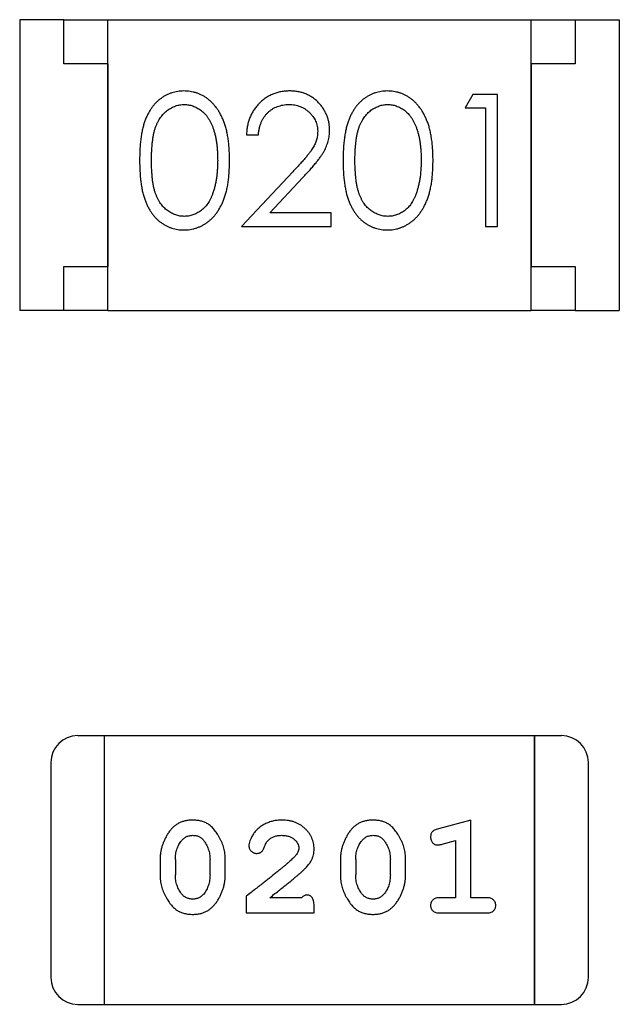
# Model space of a CAD drawing. Header units: millimetres. Extents: x 0 to 297, y 0 to 210.
# Tile 134 of 172: x 204.429 to 205.109, y 111.501 to 112.619. Entities that reach past the tile are written whole.
import ezdxf

# ---------------------------------------------------------------- set-up
doc = ezdxf.new("R2010")
doc.units = ezdxf.units.MM
doc.header["$LTSCALE"] = 16.335
doc.layers.add('USER_LIBRARYDXF_CONTINUOUS_LINE', color=7, linetype='CONTINUOUS')

msp = doc.modelspace()

# ---------------------------------------------------------------- linework, layer by layer
at = {"layer": 'USER_LIBRARYDXF_CONTINUOUS_LINE', "color": 7, "linetype": 'Continuous'}
for p, q in [((204.4793, 112.6185), (204.4293, 112.6185)), ((204.4293, 112.6185), (204.4293, 112.2885)), ((204.4793, 112.6185), (204.5293, 112.6185)), ((204.4793, 112.5685), (204.4793, 112.6185)), ((204.5293, 112.6185), (205.0093, 112.6185)), ((204.5293, 112.2885), (204.5293, 112.6185)), ((205.0093, 112.6185), (205.0593, 112.6185)), ((205.0093, 112.2885), (205.0093, 112.6185)), ((205.0593, 112.6185), (205.1093, 112.6185)), ((205.0593, 112.6185), (205.0593, 112.5685)), ((205.1093, 112.6185), (205.1093, 112.2885)), ((204.5293, 112.5685), (204.4793, 112.5685)), ((204.5293, 112.5685), (204.5293, 112.3385)), ((205.0593, 112.5685), (205.0093, 112.5685)), ((205.0093, 112.5685), (205.0093, 112.3385)), ((204.9433, 112.5338), (204.9345, 112.5184)), ((204.9711, 112.5338), (204.9433, 112.5338)), ((204.9711, 112.3838), (204.9711, 112.5338)), ((204.9345, 112.5184), (204.9576, 112.5184)), ((204.9576, 112.5184), (204.9576, 112.3838)), ((204.6865, 112.4877), (204.6999, 112.4877)), ((204.7389, 112.4459), (204.6807, 112.3838)), ((204.7128, 112.3992), (204.7503, 112.4393)), ((204.7826, 112.3992), (204.7128, 112.3992)), ((204.7826, 112.3838), (204.7826, 112.3992)), ((204.6807, 112.3838), (204.7826, 112.3838)), ((204.9576, 112.3838), (204.9711, 112.3838)), ((204.4793, 112.3385), (204.5293, 112.3385)), ((204.4793, 112.2885), (204.4793, 112.3385)), ((205.0093, 112.3385), (205.0593, 112.3385)), ((205.0593, 112.3385), (205.0593, 112.2885)), ((204.4793, 112.2885), (204.4293, 112.2885)), ((204.5293, 112.2885), (204.4793, 112.2885)), ((204.5293, 112.2885), (205.0093, 112.2885)), ((205.0593, 112.2885), (205.0093, 112.2885)), ((205.0593, 112.2885), (205.1093, 112.2885)), ((204.5255, 111.8061), (204.4951, 111.8061)), ((205.0132, 111.8061), (204.5255, 111.8061)), ((204.5255, 111.5013), (204.5255, 111.8061)), ((204.5255, 111.5013), (204.5255, 111.8061)), ((205.0437, 111.8061), (205.0132, 111.8061)), ((205.0132, 111.8061), (205.0132, 111.5013)), ((205.0132, 111.5013), (205.0132, 111.8061)), ((204.4646, 111.7757), (204.4646, 111.5318)), ((205.0742, 111.5318), (205.0742, 111.7757)), ((204.9409, 111.7104), (204.9043, 111.7005)), ((204.9409, 111.6223), (204.9409, 111.7104)), ((204.9085, 111.6831), (204.9236, 111.6872)), ((204.9236, 111.6872), (204.9236, 111.6223)), ((204.5885, 111.6658), (204.5885, 111.648)), ((204.6058, 111.6655), (204.6058, 111.6483)), ((204.6451, 111.6483), (204.6451, 111.6655)), ((204.6624, 111.648), (204.6624, 111.6658)), ((204.793, 111.6658), (204.793, 111.648)), ((204.8103, 111.6655), (204.8103, 111.6483)), ((204.8496, 111.6483), (204.8496, 111.6655)), ((204.8669, 111.648), (204.8669, 111.6658)), ((204.686, 111.6239), (204.686, 111.605)), ((204.7489, 111.6223), (204.7128, 111.6223)), ((204.9236, 111.6223), (204.9063, 111.6223)), ((204.9582, 111.6223), (204.9409, 111.6223)), ((204.7631, 111.605), (204.7631, 111.6128)), ((204.686, 111.605), (204.7631, 111.605)), ((204.9063, 111.605), (204.9582, 111.605)), ((204.4951, 111.5013), (204.5255, 111.5013)), ((204.5255, 111.5013), (205.0132, 111.5013)), ((205.0132, 111.5013), (205.0437, 111.5013))]:
    msp.add_line(p, q, dxfattribs=at)
for centre, start, end in [((204.4951, 111.7757), 90, 180), ((205.0437, 111.7757), 0, 90), ((204.4951, 111.5318), 180, 270), ((205.0437, 111.5318), 270, 0)]:
    msp.add_arc(centre, 0.0305, start, end, dxfattribs=at)
for points, knots in [([(204.6155, 112.5377), (204.6143, 112.5376), (204.6119, 112.5376), (204.6085, 112.5372), (204.6051, 112.5365), (204.6018, 112.5356), (204.5986, 112.5344), (204.5955, 112.533), (204.5925, 112.5313), (204.5895, 112.5293), (204.5867, 112.5271), (204.584, 112.5246), (204.5816, 112.5219), (204.5792, 112.519), (204.5771, 112.5157), (204.5751, 112.5123), (204.5732, 112.5086), (204.5716, 112.5046), (204.5701, 112.5003), (204.5688, 112.4956), (204.5677, 112.4905), (204.5668, 112.485), (204.5662, 112.479), (204.5656, 112.4726), (204.5653, 112.4658), (204.5653, 112.4612), (204.5653, 112.4588)], [0, 0, 0, 0, 0.033742, 0.066533, 0.099153, 0.13154, 0.164087, 0.196563, 0.229707, 0.263315, 0.297504, 0.331686, 0.366482, 0.4021, 0.438958, 0.476748, 0.515985, 0.556589, 0.599519, 0.645765, 0.695487, 0.748721, 0.805687, 0.866754, 0.931405, 1, 1, 1, 1]), ([(204.6672, 112.4588), (204.6672, 112.4611), (204.6671, 112.4655), (204.6669, 112.4721), (204.6663, 112.4783), (204.6656, 112.4842), (204.6646, 112.4896), (204.6635, 112.4948), (204.662, 112.4995), (204.6605, 112.5039), (204.6586, 112.508), (204.6567, 112.5119), (204.6546, 112.5154), (204.6524, 112.5187), (204.6499, 112.5217), (204.6474, 112.5245), (204.6447, 112.527), (204.6418, 112.5293), (204.6388, 112.5313), (204.6357, 112.533), (204.6325, 112.5344), (204.6293, 112.5356), (204.626, 112.5365), (204.6225, 112.5372), (204.619, 112.5376), (204.6166, 112.5376), (204.6155, 112.5377)], [0, 0, 0, 0, 0.065278, 0.127205, 0.186168, 0.241675, 0.294115, 0.343609, 0.390387, 0.434463, 0.476646, 0.517002, 0.555936, 0.593716, 0.630057, 0.665601, 0.700745, 0.734917, 0.768681, 0.802087, 0.834849, 0.867433, 0.900138, 0.932806, 0.966212, 1, 1, 1, 1]), ([(204.7354, 112.5377), (204.7337, 112.5376), (204.7304, 112.5375), (204.7256, 112.5369), (204.721, 112.5357), (204.7165, 112.5342), (204.7123, 112.5322), (204.7083, 112.5298), (204.7045, 112.5269), (204.7009, 112.5236), (204.6977, 112.52), (204.6948, 112.5161), (204.6923, 112.512), (204.6903, 112.5076), (204.6887, 112.503), (204.6875, 112.4981), (204.6867, 112.493), (204.6865, 112.4894), (204.6865, 112.4877)], [0, 0, 0, 0, 0.06445, 0.126725, 0.187421, 0.247417, 0.306749, 0.366595, 0.427749, 0.490235, 0.553031, 0.614805, 0.676505, 0.738096, 0.801021, 0.864897, 0.931209, 1, 1, 1, 1]), ([(204.7807, 112.4931), (204.7806, 112.4946), (204.7806, 112.4975), (204.78, 112.5018), (204.779, 112.5059), (204.7776, 112.51), (204.7758, 112.5138), (204.7737, 112.5175), (204.7711, 112.5211), (204.7682, 112.5244), (204.765, 112.5276), (204.7614, 112.5302), (204.7577, 112.5325), (204.7537, 112.5344), (204.7495, 112.5359), (204.745, 112.5369), (204.7403, 112.5375), (204.737, 112.5376), (204.7354, 112.5377)], [0, 0, 0, 0, 0.06271, 0.123347, 0.183401, 0.242828, 0.302097, 0.36242, 0.423725, 0.487032, 0.550491, 0.612709, 0.674265, 0.73617, 0.799211, 0.863483, 0.930525, 1, 1, 1, 1]), ([(204.8462, 112.5377), (204.845, 112.5376), (204.8427, 112.5376), (204.8393, 112.5372), (204.8359, 112.5365), (204.8326, 112.5356), (204.8294, 112.5344), (204.8263, 112.533), (204.8232, 112.5313), (204.8203, 112.5293), (204.8175, 112.5271), (204.8148, 112.5246), (204.8123, 112.5219), (204.81, 112.519), (204.8079, 112.5157), (204.8058, 112.5123), (204.804, 112.5086), (204.8023, 112.5046), (204.8009, 112.5003), (204.7996, 112.4956), (204.7985, 112.4905), (204.7976, 112.485), (204.7969, 112.479), (204.7964, 112.4726), (204.7961, 112.4658), (204.7961, 112.4612), (204.7961, 112.4588)], [0, 0, 0, 0, 0.033742, 0.066533, 0.099153, 0.13154, 0.164087, 0.196563, 0.229707, 0.263315, 0.297504, 0.331686, 0.366482, 0.4021, 0.438958, 0.476748, 0.515985, 0.556589, 0.599519, 0.645765, 0.695487, 0.748721, 0.805687, 0.866754, 0.931405, 1, 1, 1, 1]), ([(204.898, 112.4588), (204.898, 112.4611), (204.8979, 112.4655), (204.8976, 112.4721), (204.8971, 112.4783), (204.8963, 112.4842), (204.8954, 112.4896), (204.8942, 112.4948), (204.8928, 112.4995), (204.8912, 112.5039), (204.8894, 112.508), (204.8875, 112.5119), (204.8854, 112.5154), (204.8831, 112.5187), (204.8807, 112.5217), (204.8782, 112.5245), (204.8754, 112.527), (204.8726, 112.5293), (204.8696, 112.5313), (204.8665, 112.533), (204.8633, 112.5344), (204.8601, 112.5356), (204.8567, 112.5365), (204.8533, 112.5372), (204.8498, 112.5376), (204.8474, 112.5376), (204.8462, 112.5377)], [0, 0, 0, 0, 0.065278, 0.127205, 0.186168, 0.241675, 0.294115, 0.343609, 0.390387, 0.434463, 0.476646, 0.517002, 0.555936, 0.593716, 0.630057, 0.665601, 0.700745, 0.734917, 0.768681, 0.802087, 0.834849, 0.867433, 0.900138, 0.932806, 0.966212, 1, 1, 1, 1]), ([(204.5788, 112.4588), (204.5788, 112.4608), (204.5788, 112.4647), (204.579, 112.4704), (204.5794, 112.4757), (204.5799, 112.4806), (204.5805, 112.4851), (204.5813, 112.4892), (204.5822, 112.493), (204.5833, 112.4964), (204.5846, 112.4995), (204.5859, 112.5024), (204.5874, 112.5051), (204.5891, 112.5076), (204.5908, 112.51), (204.5927, 112.5121), (204.5947, 112.514), (204.5976, 112.5163), (204.6013, 112.5186), (204.606, 112.5208), (204.6109, 112.522), (204.6142, 112.5222), (204.6159, 112.5223)], [0, 0, 0, 0, 0.073302, 0.142286, 0.206253, 0.266017, 0.321612, 0.372532, 0.419497, 0.462398, 0.502825, 0.541489, 0.579034, 0.615143, 0.650298, 0.684912, 0.718701, 0.752189, 0.817245, 0.879117, 0.939613, 1, 1, 1, 1]), ([(204.6159, 112.5223), (204.6175, 112.5222), (204.6208, 112.522), (204.6257, 112.5208), (204.6303, 112.5186), (204.6341, 112.5163), (204.637, 112.514), (204.639, 112.512), (204.641, 112.5098), (204.6428, 112.5073), (204.6444, 112.5046), (204.646, 112.5016), (204.6475, 112.4985), (204.6488, 112.495), (204.6499, 112.4914), (204.651, 112.4875), (204.6518, 112.4833), (204.6526, 112.4789), (204.6531, 112.4742), (204.6535, 112.4693), (204.6537, 112.4641), (204.6537, 112.4606), (204.6538, 112.4588)], [0, 0, 0, 0, 0.059689, 0.119507, 0.181075, 0.246162, 0.279894, 0.314468, 0.350403, 0.387474, 0.426147, 0.466624, 0.508745, 0.553328, 0.600058, 0.649177, 0.700552, 0.754894, 0.811825, 0.871514, 0.934319, 1, 1, 1, 1]), ([(204.6999, 112.4877), (204.7, 112.489), (204.7003, 112.4916), (204.701, 112.4954), (204.702, 112.4989), (204.7032, 112.5023), (204.7047, 112.5053), (204.7065, 112.5082), (204.7085, 112.5108), (204.7107, 112.5132), (204.7132, 112.5153), (204.7158, 112.5172), (204.7186, 112.5188), (204.7215, 112.52), (204.7246, 112.521), (204.7278, 112.5218), (204.7312, 112.5222), (204.7335, 112.5222), (204.7347, 112.5223)], [0, 0, 0, 0, 0.073648, 0.143686, 0.210962, 0.275557, 0.338064, 0.399311, 0.4594, 0.51934, 0.579024, 0.637809, 0.695959, 0.754122, 0.813113, 0.873453, 0.935561, 1, 1, 1, 1]), ([(204.7347, 112.5223), (204.7358, 112.5222), (204.738, 112.5222), (204.7412, 112.5218), (204.7443, 112.5211), (204.7473, 112.5201), (204.7501, 112.5188), (204.7529, 112.5173), (204.7554, 112.5154), (204.7578, 112.5133), (204.76, 112.511), (204.7619, 112.5086), (204.7636, 112.5061), (204.7649, 112.5035), (204.766, 112.5007), (204.7667, 112.4979), (204.7671, 112.4949), (204.7672, 112.4929), (204.7672, 112.4919)], [0, 0, 0, 0, 0.068027, 0.133505, 0.19695, 0.26027, 0.322741, 0.384982, 0.448465, 0.513424, 0.578224, 0.640011, 0.700094, 0.760067, 0.819012, 0.877878, 0.938035, 1, 1, 1, 1]), ([(204.8095, 112.4588), (204.8095, 112.4608), (204.8095, 112.4647), (204.8098, 112.4704), (204.8101, 112.4757), (204.8107, 112.4806), (204.8113, 112.4851), (204.8121, 112.4892), (204.813, 112.493), (204.8141, 112.4964), (204.8153, 112.4995), (204.8167, 112.5024), (204.8182, 112.5051), (204.8198, 112.5076), (204.8216, 112.51), (204.8235, 112.5121), (204.8255, 112.514), (204.8283, 112.5163), (204.8321, 112.5186), (204.8368, 112.5208), (204.8417, 112.522), (204.845, 112.5222), (204.8467, 112.5223)], [0, 0, 0, 0, 0.073302, 0.142286, 0.206253, 0.266017, 0.321612, 0.372532, 0.419497, 0.462398, 0.502825, 0.541489, 0.579034, 0.615143, 0.650298, 0.684912, 0.718701, 0.752189, 0.817245, 0.879117, 0.939613, 1, 1, 1, 1]), ([(204.8467, 112.5223), (204.8483, 112.5222), (204.8516, 112.522), (204.8564, 112.5208), (204.8611, 112.5186), (204.8649, 112.5163), (204.8677, 112.514), (204.8698, 112.512), (204.8717, 112.5098), (204.8735, 112.5073), (204.8752, 112.5046), (204.8768, 112.5016), (204.8782, 112.4985), (204.8795, 112.495), (204.8807, 112.4914), (204.8818, 112.4875), (204.8826, 112.4833), (204.8833, 112.4789), (204.8838, 112.4742), (204.8843, 112.4693), (204.8845, 112.4641), (204.8845, 112.4606), (204.8845, 112.4588)], [0, 0, 0, 0, 0.059689, 0.119507, 0.181075, 0.246162, 0.279894, 0.314468, 0.350403, 0.387474, 0.426147, 0.466624, 0.508745, 0.553328, 0.600058, 0.649177, 0.700552, 0.754894, 0.811825, 0.871514, 0.934319, 1, 1, 1, 1]), ([(204.7672, 112.4919), (204.7672, 112.4902), (204.767, 112.487), (204.766, 112.4822), (204.7643, 112.4776), (204.7623, 112.4738), (204.7603, 112.4706), (204.7584, 112.4679), (204.756, 112.465), (204.7534, 112.4617), (204.7503, 112.4582), (204.7468, 112.4544), (204.743, 112.4502), (204.7403, 112.4474), (204.7389, 112.4459)], [0, 0, 0, 0, 0.088014, 0.174976, 0.2638, 0.355443, 0.406413, 0.465519, 0.533076, 0.609353, 0.693899, 0.787171, 0.889197, 1, 1, 1, 1]), ([(204.7503, 112.4393), (204.7518, 112.4408), (204.7545, 112.4438), (204.7585, 112.4481), (204.7621, 112.4522), (204.7652, 112.4561), (204.7681, 112.4597), (204.7706, 112.4631), (204.7727, 112.4663), (204.775, 112.4701), (204.7773, 112.4749), (204.7792, 112.4808), (204.7805, 112.4868), (204.7806, 112.491), (204.7807, 112.4931)], [0, 0, 0, 0, 0.09953, 0.192079, 0.277712, 0.357454, 0.429648, 0.495771, 0.555538, 0.608657, 0.707578, 0.804328, 0.901298, 1, 1, 1, 1]), ([(204.5653, 112.4588), (204.5653, 112.4564), (204.5653, 112.4517), (204.5657, 112.445), (204.5661, 112.4386), (204.5669, 112.4327), (204.5678, 112.4271), (204.5688, 112.422), (204.5702, 112.4173), (204.5717, 112.4129), (204.5734, 112.4089), (204.5752, 112.4052), (204.5772, 112.4017), (204.5794, 112.3985), (204.5817, 112.3956), (204.5842, 112.3928), (204.5868, 112.3904), (204.5896, 112.3882), (204.5926, 112.3863), (204.5956, 112.3846), (204.5987, 112.3831), (204.6019, 112.382), (204.6051, 112.3811), (204.6085, 112.3804), (204.6119, 112.38), (204.6143, 112.38), (204.6155, 112.38)], [0, 0, 0, 0, 0.068113, 0.132564, 0.193427, 0.250218, 0.303569, 0.353576, 0.400235, 0.443586, 0.484619, 0.524292, 0.56238, 0.599049, 0.63494, 0.669782, 0.704009, 0.737842, 0.771098, 0.803896, 0.836415, 0.868639, 0.900715, 0.933378, 0.966213, 1, 1, 1, 1]), ([(204.6159, 112.3954), (204.6143, 112.3954), (204.6109, 112.3956), (204.6061, 112.3969), (204.6013, 112.399), (204.5976, 112.4014), (204.5947, 112.4037), (204.5927, 112.4056), (204.5908, 112.4077), (204.589, 112.41), (204.5874, 112.4125), (204.5859, 112.4153), (204.5845, 112.4182), (204.5833, 112.4213), (204.5822, 112.4247), (204.5813, 112.4284), (204.5805, 112.4326), (204.5798, 112.4371), (204.5794, 112.442), (204.579, 112.4473), (204.5788, 112.4529), (204.5788, 112.4568), (204.5788, 112.4588)], [0, 0, 0, 0, 0.060034, 0.120278, 0.182348, 0.247919, 0.281641, 0.315701, 0.350322, 0.385703, 0.421819, 0.459196, 0.497866, 0.538301, 0.58121, 0.628183, 0.679403, 0.734699, 0.794074, 0.858416, 0.927049, 1, 1, 1, 1]), ([(204.6155, 112.38), (204.6166, 112.38), (204.619, 112.38), (204.6225, 112.3805), (204.626, 112.3811), (204.6293, 112.3821), (204.6326, 112.3833), (204.6358, 112.3847), (204.6389, 112.3865), (204.6419, 112.3884), (204.6448, 112.3907), (204.6475, 112.3932), (204.6501, 112.396), (204.6525, 112.3991), (204.6548, 112.4024), (204.6568, 112.4059), (204.6588, 112.4097), (204.6605, 112.4138), (204.6622, 112.4182), (204.6635, 112.4229), (204.6647, 112.428), (204.6656, 112.4335), (204.6663, 112.4393), (204.6669, 112.4455), (204.6671, 112.452), (204.6672, 112.4565), (204.6672, 112.4588)], [0, 0, 0, 0, 0.033824, 0.067298, 0.10028, 0.133019, 0.165736, 0.198792, 0.232372, 0.266409, 0.301016, 0.336196, 0.371972, 0.408574, 0.446394, 0.485225, 0.525372, 0.567224, 0.611081, 0.65775, 0.70702, 0.759235, 0.814484, 0.873227, 0.934937, 1, 1, 1, 1]), ([(204.6538, 112.4588), (204.6537, 112.457), (204.6537, 112.4535), (204.6534, 112.4482), (204.653, 112.4432), (204.6524, 112.4384), (204.6516, 112.4338), (204.6506, 112.4294), (204.6495, 112.4252), (204.6485, 112.4224), (204.6481, 112.4211)], [0, 0, 0, 0, 0.141157, 0.277773, 0.409244, 0.535676, 0.657497, 0.775458, 0.889412, 1, 1, 1, 1]), ([(204.7961, 112.4588), (204.7961, 112.4564), (204.7961, 112.4517), (204.7964, 112.445), (204.7969, 112.4386), (204.7976, 112.4327), (204.7985, 112.4271), (204.7996, 112.422), (204.8009, 112.4173), (204.8024, 112.4129), (204.8041, 112.4089), (204.806, 112.4052), (204.808, 112.4017), (204.8102, 112.3985), (204.8125, 112.3956), (204.8149, 112.3928), (204.8176, 112.3904), (204.8204, 112.3882), (204.8233, 112.3863), (204.8263, 112.3846), (204.8294, 112.3831), (204.8326, 112.382), (204.8359, 112.3811), (204.8393, 112.3804), (204.8427, 112.38), (204.845, 112.38), (204.8462, 112.38)], [0, 0, 0, 0, 0.068113, 0.132564, 0.193427, 0.250218, 0.303569, 0.353576, 0.400235, 0.443586, 0.484619, 0.524292, 0.56238, 0.599049, 0.63494, 0.669782, 0.704009, 0.737842, 0.771098, 0.803896, 0.836415, 0.868639, 0.900715, 0.933378, 0.966213, 1, 1, 1, 1]), ([(204.8467, 112.3954), (204.845, 112.3954), (204.8417, 112.3956), (204.8368, 112.3969), (204.8321, 112.399), (204.8283, 112.4014), (204.8255, 112.4037), (204.8234, 112.4056), (204.8215, 112.4077), (204.8198, 112.41), (204.8181, 112.4125), (204.8167, 112.4153), (204.8153, 112.4182), (204.8141, 112.4213), (204.813, 112.4247), (204.8121, 112.4284), (204.8113, 112.4326), (204.8106, 112.4371), (204.8102, 112.442), (204.8098, 112.4473), (204.8095, 112.4529), (204.8095, 112.4568), (204.8095, 112.4588)], [0, 0, 0, 0, 0.060034, 0.120278, 0.182348, 0.247919, 0.281641, 0.315701, 0.350322, 0.385703, 0.421819, 0.459196, 0.497866, 0.538301, 0.58121, 0.628183, 0.679403, 0.734699, 0.794074, 0.858416, 0.927049, 1, 1, 1, 1]), ([(204.8462, 112.38), (204.8474, 112.38), (204.8498, 112.38), (204.8533, 112.3805), (204.8567, 112.3811), (204.8601, 112.3821), (204.8633, 112.3833), (204.8665, 112.3847), (204.8696, 112.3865), (204.8727, 112.3884), (204.8755, 112.3907), (204.8783, 112.3932), (204.8809, 112.396), (204.8833, 112.3991), (204.8855, 112.4024), (204.8876, 112.4059), (204.8895, 112.4097), (204.8913, 112.4138), (204.8929, 112.4182), (204.8942, 112.4229), (204.8954, 112.428), (204.8964, 112.4335), (204.8971, 112.4393), (204.8976, 112.4455), (204.8979, 112.452), (204.898, 112.4565), (204.898, 112.4588)], [0, 0, 0, 0, 0.033824, 0.067298, 0.10028, 0.133019, 0.165736, 0.198792, 0.232372, 0.266409, 0.301016, 0.336196, 0.371972, 0.408574, 0.446394, 0.485225, 0.525372, 0.567224, 0.611081, 0.65775, 0.70702, 0.759235, 0.814484, 0.873227, 0.934937, 1, 1, 1, 1]), ([(204.8845, 112.4588), (204.8845, 112.457), (204.8845, 112.4535), (204.8842, 112.4482), (204.8838, 112.4432), (204.8832, 112.4384), (204.8823, 112.4338), (204.8814, 112.4294), (204.8802, 112.4252), (204.8793, 112.4224), (204.8789, 112.4211)], [0, 0, 0, 0, 0.141157, 0.277773, 0.409244, 0.535676, 0.657497, 0.775458, 0.889412, 1, 1, 1, 1]), ([(204.6481, 112.4211), (204.6477, 112.4201), (204.6469, 112.418), (204.6456, 112.4151), (204.6441, 112.4124), (204.6425, 112.4098), (204.6408, 112.4075), (204.6389, 112.4054), (204.6369, 112.4035), (204.6341, 112.4012), (204.6304, 112.3989), (204.6257, 112.3969), (204.6209, 112.3956), (204.6176, 112.3954), (204.6159, 112.3954)], [0, 0, 0, 0, 0.075949, 0.148549, 0.218996, 0.286119, 0.351826, 0.416074, 0.478265, 0.540325, 0.660405, 0.774606, 0.887187, 1, 1, 1, 1]), ([(204.8789, 112.4211), (204.8785, 112.4201), (204.8777, 112.418), (204.8764, 112.4151), (204.8749, 112.4124), (204.8733, 112.4098), (204.8716, 112.4075), (204.8697, 112.4054), (204.8677, 112.4035), (204.8649, 112.4012), (204.8612, 112.3989), (204.8565, 112.3969), (204.8517, 112.3956), (204.8483, 112.3954), (204.8467, 112.3954)], [0, 0, 0, 0, 0.075949, 0.148549, 0.218996, 0.286119, 0.351826, 0.416074, 0.478265, 0.540325, 0.660405, 0.774606, 0.887187, 1, 1, 1, 1]), ([(204.6253, 111.7104), (204.6238, 111.7103), (204.621, 111.7103), (204.6169, 111.7095), (204.6131, 111.7084), (204.6095, 111.7068), (204.6062, 111.7048), (204.6032, 111.7023), (204.6004, 111.6993), (204.5979, 111.6959), (204.5957, 111.6923), (204.5938, 111.6886), (204.5921, 111.6849), (204.5908, 111.6812), (204.5898, 111.6774), (204.589, 111.6735), (204.5886, 111.6697), (204.5885, 111.6671), (204.5885, 111.6658)], [0, 0, 0, 0, 0.06692, 0.130834, 0.19258, 0.252759, 0.312631, 0.373411, 0.436359, 0.501894, 0.568244, 0.632472, 0.69556, 0.757163, 0.818592, 0.878885, 0.939235, 1, 1, 1, 1]), ([(204.6624, 111.6658), (204.6624, 111.6668), (204.6624, 111.669), (204.6621, 111.6722), (204.6615, 111.6753), (204.6609, 111.6784), (204.6599, 111.6815), (204.6588, 111.6845), (204.6575, 111.6874), (204.656, 111.6903), (204.6544, 111.693), (204.6528, 111.6956), (204.6511, 111.6979), (204.6495, 111.7), (204.6478, 111.7019), (204.6461, 111.7035), (204.6443, 111.705), (204.642, 111.7065), (204.6388, 111.7081), (204.6346, 111.7094), (204.6301, 111.7102), (204.6269, 111.7103), (204.6253, 111.7104)], [0, 0, 0, 0, 0.049855, 0.099516, 0.148482, 0.19758, 0.246804, 0.296268, 0.346517, 0.397047, 0.446826, 0.49336, 0.537801, 0.579207, 0.617974, 0.654833, 0.689171, 0.722088, 0.786392, 0.853518, 0.924186, 1, 1, 1, 1]), ([(204.7264, 111.7104), (204.7247, 111.7103), (204.7214, 111.7102), (204.7164, 111.7093), (204.7117, 111.7079), (204.7072, 111.7059), (204.703, 111.7035), (204.6994, 111.7006), (204.6962, 111.6974), (204.6937, 111.6938), (204.6918, 111.6902), (204.6903, 111.6869), (204.6894, 111.6839), (204.6892, 111.6819), (204.6892, 111.6811)], [0, 0, 0, 0, 0.098286, 0.193983, 0.289056, 0.384352, 0.477435, 0.566197, 0.652355, 0.737986, 0.818188, 0.887401, 0.94802, 1, 1, 1, 1]), ([(204.7631, 111.6776), (204.7631, 111.6787), (204.763, 111.6809), (204.7625, 111.6842), (204.7617, 111.6873), (204.7606, 111.6902), (204.7591, 111.6931), (204.7573, 111.6958), (204.7552, 111.6984), (204.7528, 111.7008), (204.7502, 111.7031), (204.7473, 111.705), (204.7443, 111.7067), (204.7411, 111.7081), (204.7377, 111.7091), (204.7341, 111.7099), (204.7303, 111.7103), (204.7277, 111.7103), (204.7264, 111.7104)], [0, 0, 0, 0, 0.060981, 0.120256, 0.178148, 0.236115, 0.293993, 0.352864, 0.413358, 0.476056, 0.539296, 0.602396, 0.665116, 0.728325, 0.792919, 0.859317, 0.928302, 1, 1, 1, 1]), ([(204.8298, 111.7104), (204.8283, 111.7103), (204.8255, 111.7103), (204.8215, 111.7095), (204.8176, 111.7084), (204.814, 111.7068), (204.8107, 111.7048), (204.8077, 111.7023), (204.8049, 111.6993), (204.8024, 111.6959), (204.8002, 111.6923), (204.7983, 111.6886), (204.7967, 111.6849), (204.7953, 111.6812), (204.7943, 111.6774), (204.7935, 111.6735), (204.7931, 111.6697), (204.793, 111.6671), (204.793, 111.6658)], [0, 0, 0, 0, 0.06692, 0.130834, 0.19258, 0.252759, 0.312631, 0.373411, 0.436359, 0.501894, 0.568244, 0.632472, 0.69556, 0.757163, 0.818592, 0.878885, 0.939235, 1, 1, 1, 1]), ([(204.8669, 111.6658), (204.8669, 111.6668), (204.8669, 111.669), (204.8666, 111.6722), (204.866, 111.6753), (204.8654, 111.6784), (204.8644, 111.6815), (204.8633, 111.6845), (204.862, 111.6874), (204.8605, 111.6903), (204.8589, 111.693), (204.8573, 111.6956), (204.8556, 111.6979), (204.854, 111.7), (204.8523, 111.7019), (204.8506, 111.7035), (204.8488, 111.705), (204.8465, 111.7065), (204.8433, 111.7081), (204.8391, 111.7094), (204.8346, 111.7102), (204.8314, 111.7103), (204.8298, 111.7104)], [0, 0, 0, 0, 0.049855, 0.099516, 0.148482, 0.19758, 0.246804, 0.296268, 0.346517, 0.397047, 0.446826, 0.49336, 0.537801, 0.579207, 0.617974, 0.654833, 0.689171, 0.722088, 0.786392, 0.853518, 0.924186, 1, 1, 1, 1]), ([(204.9043, 111.7005), (204.9034, 111.7002), (204.9019, 111.6998), (204.8998, 111.6989), (204.8982, 111.698), (204.897, 111.697), (204.8962, 111.6958), (204.8956, 111.6945), (204.8953, 111.693), (204.8953, 111.6919), (204.8952, 111.6913)], [0, 0, 0, 0, 0.187321, 0.344927, 0.475328, 0.579604, 0.674244, 0.773631, 0.882025, 1, 1, 1, 1]), ([(204.6058, 111.6655), (204.6058, 111.6665), (204.6059, 111.6686), (204.6062, 111.6717), (204.6067, 111.6746), (204.6076, 111.6774), (204.6086, 111.6801), (204.6098, 111.6826), (204.6113, 111.685), (204.6124, 111.6865), (204.613, 111.6873)], [0, 0, 0, 0, 0.135446, 0.266257, 0.393419, 0.517936, 0.639137, 0.758785, 0.879345, 1, 1, 1, 1]), ([(204.613, 111.6873), (204.6134, 111.6877), (204.6142, 111.6886), (204.6156, 111.6898), (204.617, 111.6908), (204.6185, 111.6916), (204.6201, 111.6923), (204.6218, 111.6927), (204.6236, 111.693), (204.6248, 111.6931), (204.6254, 111.6931)], [0, 0, 0, 0, 0.13042, 0.256046, 0.378133, 0.498725, 0.620452, 0.742761, 0.869406, 1, 1, 1, 1]), ([(204.6254, 111.6931), (204.626, 111.6931), (204.6273, 111.693), (204.6291, 111.6928), (204.6308, 111.6924), (204.6323, 111.6918), (204.6338, 111.691), (204.6352, 111.6901), (204.6364, 111.689), (204.6372, 111.6882), (204.6375, 111.6878)], [0, 0, 0, 0, 0.138115, 0.270177, 0.397547, 0.520057, 0.63869, 0.757499, 0.878226, 1, 1, 1, 1]), ([(204.6375, 111.6878), (204.6381, 111.687), (204.6393, 111.6854), (204.6409, 111.6828), (204.6422, 111.6802), (204.6432, 111.6774), (204.6441, 111.6746), (204.6447, 111.6717), (204.645, 111.6686), (204.6451, 111.6665), (204.6451, 111.6655)], [0, 0, 0, 0, 0.125331, 0.248948, 0.371201, 0.494032, 0.616811, 0.742104, 0.868849, 1, 1, 1, 1]), ([(204.7065, 111.6792), (204.7068, 111.6801), (204.7074, 111.6818), (204.7086, 111.6841), (204.7098, 111.6861), (204.7109, 111.6872), (204.7114, 111.6877)], [0, 0, 0, 0, 0.285518, 0.544185, 0.781367, 1, 1, 1, 1]), ([(204.7114, 111.6877), (204.7119, 111.6881), (204.7129, 111.689), (204.7145, 111.6901), (204.7163, 111.691), (204.7181, 111.6917), (204.72, 111.6924), (204.722, 111.6927), (204.7241, 111.693), (204.7256, 111.6931), (204.7263, 111.6931)], [0, 0, 0, 0, 0.121873, 0.243139, 0.363336, 0.485133, 0.607572, 0.734701, 0.864814, 1, 1, 1, 1]), ([(204.7263, 111.6931), (204.7277, 111.693), (204.7304, 111.6929), (204.7342, 111.6921), (204.7376, 111.6907), (204.7405, 111.6888), (204.7428, 111.6865), (204.7445, 111.6841), (204.7456, 111.6813), (204.7457, 111.6795), (204.7458, 111.6785)], [0, 0, 0, 0, 0.156344, 0.299348, 0.4327, 0.561, 0.682299, 0.791883, 0.89611, 1, 1, 1, 1]), ([(204.8103, 111.6655), (204.8103, 111.6665), (204.8104, 111.6686), (204.8107, 111.6717), (204.8112, 111.6746), (204.8121, 111.6774), (204.8131, 111.6801), (204.8143, 111.6826), (204.8158, 111.685), (204.817, 111.6865), (204.8175, 111.6873)], [0, 0, 0, 0, 0.135446, 0.266257, 0.393419, 0.517936, 0.639137, 0.758785, 0.879345, 1, 1, 1, 1]), ([(204.8175, 111.6873), (204.818, 111.6877), (204.8188, 111.6886), (204.8201, 111.6898), (204.8215, 111.6908), (204.823, 111.6916), (204.8246, 111.6923), (204.8263, 111.6927), (204.8281, 111.693), (204.8293, 111.6931), (204.8299, 111.6931)], [0, 0, 0, 0, 0.13042, 0.256046, 0.378133, 0.498725, 0.620452, 0.742761, 0.869406, 1, 1, 1, 1]), ([(204.8299, 111.6931), (204.8305, 111.6931), (204.8318, 111.693), (204.8336, 111.6928), (204.8353, 111.6924), (204.8369, 111.6918), (204.8383, 111.691), (204.8397, 111.6901), (204.8409, 111.689), (204.8417, 111.6882), (204.842, 111.6878)], [0, 0, 0, 0, 0.138115, 0.270177, 0.397547, 0.520057, 0.63869, 0.757499, 0.878226, 1, 1, 1, 1]), ([(204.842, 111.6878), (204.8427, 111.687), (204.8439, 111.6854), (204.8454, 111.6828), (204.8467, 111.6802), (204.8478, 111.6774), (204.8486, 111.6746), (204.8492, 111.6717), (204.8495, 111.6686), (204.8496, 111.6665), (204.8496, 111.6655)], [0, 0, 0, 0, 0.125331, 0.248948, 0.371201, 0.494032, 0.616811, 0.742104, 0.868849, 1, 1, 1, 1]), ([(204.8952, 111.6913), (204.8953, 111.6907), (204.8953, 111.6895), (204.8958, 111.6877), (204.8965, 111.6861), (204.8975, 111.6847), (204.8987, 111.6835), (204.9001, 111.6827), (204.9016, 111.6822), (204.9026, 111.6821), (204.9031, 111.6821)], [0, 0, 0, 0, 0.138815, 0.27042, 0.39836, 0.52875, 0.654955, 0.771147, 0.884581, 1, 1, 1, 1]), ([(204.6892, 111.6811), (204.6892, 111.6805), (204.6893, 111.6794), (204.6898, 111.6779), (204.6906, 111.6764), (204.6917, 111.6751), (204.6931, 111.674), (204.6946, 111.6732), (204.6962, 111.6727), (204.6974, 111.6726), (204.698, 111.6726)], [0, 0, 0, 0, 0.120856, 0.239483, 0.360995, 0.490166, 0.620982, 0.746416, 0.870253, 1, 1, 1, 1]), ([(204.698, 111.6726), (204.6985, 111.6726), (204.6994, 111.6727), (204.7008, 111.6729), (204.702, 111.6734), (204.7032, 111.6741), (204.7042, 111.675), (204.7051, 111.6762), (204.7059, 111.6776), (204.7063, 111.6786), (204.7065, 111.6792)], [0, 0, 0, 0, 0.127347, 0.246131, 0.359406, 0.470543, 0.586092, 0.711469, 0.847022, 1, 1, 1, 1]), ([(204.7458, 111.6785), (204.7457, 111.6778), (204.7456, 111.6761), (204.7446, 111.6737), (204.7431, 111.6712), (204.7417, 111.6697), (204.741, 111.6688)], [0, 0, 0, 0, 0.212836, 0.442809, 0.70317, 1, 1, 1, 1]), ([(204.7463, 111.6493), (204.7472, 111.6501), (204.7489, 111.6516), (204.7513, 111.6538), (204.7534, 111.6559), (204.7553, 111.6579), (204.7569, 111.6598), (204.7582, 111.6615), (204.7593, 111.6632), (204.7605, 111.6652), (204.7615, 111.6678), (204.7624, 111.6709), (204.763, 111.6742), (204.7631, 111.6765), (204.7631, 111.6776)], [0, 0, 0, 0, 0.103002, 0.197728, 0.285279, 0.365235, 0.437224, 0.502446, 0.560545, 0.611446, 0.707576, 0.80349, 0.900532, 1, 1, 1, 1]), ([(204.9031, 111.6821), (204.9035, 111.6821), (204.9042, 111.6821), (204.9055, 111.6823), (204.9069, 111.6827), (204.908, 111.6829), (204.9085, 111.6831)], [0, 0, 0, 0, 0.183151, 0.413144, 0.682305, 1, 1, 1, 1]), ([(204.741, 111.6688), (204.7406, 111.6684), (204.7396, 111.6674), (204.738, 111.6658), (204.7361, 111.6641), (204.734, 111.6622), (204.7315, 111.6601), (204.7288, 111.6577), (204.7257, 111.6552), (204.7224, 111.6525), (204.7189, 111.6496), (204.715, 111.6465), (204.7109, 111.6432), (204.7064, 111.6397), (204.7017, 111.636), (204.6967, 111.6321), (204.6915, 111.6281), (204.6879, 111.6253), (204.686, 111.6239)], [0, 0, 0, 0, 0.026647, 0.057942, 0.094152, 0.134806, 0.180631, 0.231142, 0.286385, 0.346321, 0.411439, 0.481035, 0.555329, 0.634592, 0.718826, 0.807759, 0.901393, 1, 1, 1, 1]), ([(204.5885, 111.648), (204.5885, 111.6469), (204.5885, 111.6448), (204.5888, 111.6416), (204.5893, 111.6385), (204.59, 111.6354), (204.5909, 111.6324), (204.592, 111.6294), (204.5933, 111.6264), (204.5948, 111.6235), (204.5963, 111.6208), (204.598, 111.6183), (204.5996, 111.6159), (204.6012, 111.6138), (204.6029, 111.612), (204.6046, 111.6103), (204.6064, 111.6089), (204.6087, 111.6073), (204.6119, 111.6057), (204.6161, 111.6044), (204.6207, 111.6035), (204.6239, 111.6034), (204.6255, 111.6034)], [0, 0, 0, 0, 0.049886, 0.09882, 0.148132, 0.19689, 0.246038, 0.295176, 0.345305, 0.395692, 0.445312, 0.491875, 0.535813, 0.577009, 0.616081, 0.652689, 0.687585, 0.720206, 0.785062, 0.85223, 0.923759, 1, 1, 1, 1]), ([(204.6134, 111.626), (204.6128, 111.6268), (204.6116, 111.6284), (204.6101, 111.6309), (204.6087, 111.6335), (204.6077, 111.6363), (204.6068, 111.6391), (204.6062, 111.6421), (204.6059, 111.6452), (204.6058, 111.6472), (204.6058, 111.6483)], [0, 0, 0, 0, 0.124927, 0.248361, 0.370889, 0.492583, 0.61616, 0.741472, 0.869044, 1, 1, 1, 1]), ([(204.6255, 111.6034), (204.627, 111.6034), (204.6298, 111.6035), (204.6339, 111.6042), (204.6377, 111.6053), (204.6413, 111.6069), (204.6446, 111.609), (204.6476, 111.6115), (204.6505, 111.6144), (204.6529, 111.6178), (204.6551, 111.6214), (204.6571, 111.6251), (204.6587, 111.6288), (204.6601, 111.6326), (204.6611, 111.6364), (204.6619, 111.6402), (204.6623, 111.6441), (204.6624, 111.6467), (204.6624, 111.648)], [0, 0, 0, 0, 0.067217, 0.131051, 0.19272, 0.252824, 0.312745, 0.373449, 0.436041, 0.501494, 0.567761, 0.632087, 0.695096, 0.757109, 0.817993, 0.878657, 0.939311, 1, 1, 1, 1]), ([(204.6451, 111.6483), (204.6451, 111.6472), (204.645, 111.6451), (204.6447, 111.6421), (204.6442, 111.6392), (204.6433, 111.6364), (204.6423, 111.6337), (204.6411, 111.6312), (204.6396, 111.6287), (204.6384, 111.6272), (204.6379, 111.6265)], [0, 0, 0, 0, 0.135449, 0.266263, 0.393429, 0.516942, 0.639128, 0.758779, 0.879341, 1, 1, 1, 1]), ([(204.7128, 111.6223), (204.7148, 111.6238), (204.7186, 111.6268), (204.724, 111.6311), (204.729, 111.6351), (204.7335, 111.6387), (204.7374, 111.6418), (204.7408, 111.6447), (204.7438, 111.6471), (204.7455, 111.6486), (204.7463, 111.6493)], [0, 0, 0, 0, 0.176662, 0.337826, 0.484741, 0.617764, 0.73494, 0.837793, 0.926412, 1, 1, 1, 1]), ([(204.793, 111.648), (204.793, 111.6469), (204.793, 111.6448), (204.7934, 111.6416), (204.7938, 111.6385), (204.7945, 111.6354), (204.7954, 111.6324), (204.7965, 111.6294), (204.7978, 111.6264), (204.7993, 111.6235), (204.8008, 111.6208), (204.8025, 111.6183), (204.8041, 111.6159), (204.8058, 111.6138), (204.8075, 111.612), (204.8092, 111.6103), (204.8109, 111.6089), (204.8133, 111.6073), (204.8164, 111.6057), (204.8206, 111.6044), (204.8252, 111.6035), (204.8284, 111.6034), (204.83, 111.6034)], [0, 0, 0, 0, 0.049886, 0.09882, 0.148132, 0.19689, 0.246038, 0.295176, 0.345305, 0.395692, 0.445312, 0.491875, 0.535813, 0.577009, 0.616081, 0.652689, 0.687585, 0.720206, 0.785062, 0.85223, 0.923759, 1, 1, 1, 1]), ([(204.8179, 111.626), (204.8173, 111.6268), (204.8161, 111.6284), (204.8146, 111.6309), (204.8132, 111.6335), (204.8122, 111.6363), (204.8113, 111.6391), (204.8107, 111.6421), (204.8104, 111.6452), (204.8103, 111.6472), (204.8103, 111.6483)], [0, 0, 0, 0, 0.124927, 0.248361, 0.370889, 0.492583, 0.61616, 0.741472, 0.869044, 1, 1, 1, 1]), ([(204.83, 111.6034), (204.8315, 111.6034), (204.8343, 111.6035), (204.8384, 111.6042), (204.8422, 111.6053), (204.8458, 111.6069), (204.8491, 111.609), (204.8522, 111.6115), (204.855, 111.6144), (204.8574, 111.6178), (204.8596, 111.6214), (204.8616, 111.6251), (204.8632, 111.6288), (204.8646, 111.6326), (204.8656, 111.6364), (204.8664, 111.6402), (204.8668, 111.6441), (204.8669, 111.6467), (204.8669, 111.648)], [0, 0, 0, 0, 0.067217, 0.131051, 0.19272, 0.252824, 0.312745, 0.373449, 0.436041, 0.501494, 0.567761, 0.632087, 0.695096, 0.757109, 0.817993, 0.878657, 0.939311, 1, 1, 1, 1]), ([(204.8496, 111.6483), (204.8496, 111.6472), (204.8495, 111.6451), (204.8492, 111.6421), (204.8487, 111.6392), (204.8478, 111.6364), (204.8469, 111.6337), (204.8456, 111.6312), (204.8441, 111.6287), (204.8429, 111.6272), (204.8424, 111.6265)], [0, 0, 0, 0, 0.135449, 0.266263, 0.393429, 0.516942, 0.639128, 0.758779, 0.879341, 1, 1, 1, 1]), ([(204.6256, 111.6207), (204.6249, 111.6207), (204.6237, 111.6207), (204.6219, 111.621), (204.6202, 111.6214), (204.6186, 111.622), (204.6171, 111.6227), (204.6158, 111.6237), (204.6145, 111.6247), (204.6138, 111.6256), (204.6134, 111.626)], [0, 0, 0, 0, 0.139844, 0.271849, 0.399162, 0.521619, 0.6402, 0.758957, 0.87828, 1, 1, 1, 1]), ([(204.6379, 111.6265), (204.6375, 111.626), (204.6367, 111.6251), (204.6353, 111.624), (204.6339, 111.623), (204.6324, 111.6221), (204.6308, 111.6215), (204.6291, 111.621), (204.6274, 111.6208), (204.6262, 111.6207), (204.6256, 111.6207)], [0, 0, 0, 0, 0.129853, 0.25607, 0.380154, 0.49978, 0.62208, 0.743277, 0.868791, 1, 1, 1, 1]), ([(204.7544, 111.6254), (204.754, 111.6254), (204.7531, 111.6253), (204.7517, 111.6246), (204.7503, 111.6236), (204.7494, 111.6228), (204.7489, 111.6223)], [0, 0, 0, 0, 0.20611, 0.432681, 0.695597, 1, 1, 1, 1]), ([(204.7631, 111.6128), (204.7631, 111.6139), (204.763, 111.6159), (204.7626, 111.6186), (204.7619, 111.6208), (204.7609, 111.6226), (204.7595, 111.6239), (204.758, 111.6248), (204.7563, 111.6253), (204.7551, 111.6254), (204.7544, 111.6254)], [0, 0, 0, 0, 0.1844, 0.34094, 0.473574, 0.586824, 0.690029, 0.789175, 0.890445, 1, 1, 1, 1]), ([(204.8301, 111.6207), (204.8294, 111.6207), (204.8282, 111.6207), (204.8264, 111.621), (204.8247, 111.6214), (204.8231, 111.622), (204.8216, 111.6227), (204.8203, 111.6237), (204.819, 111.6247), (204.8183, 111.6256), (204.8179, 111.626)], [0, 0, 0, 0, 0.139844, 0.271849, 0.399162, 0.521619, 0.6402, 0.758957, 0.87828, 1, 1, 1, 1]), ([(204.8424, 111.6265), (204.842, 111.626), (204.8412, 111.6251), (204.8398, 111.624), (204.8384, 111.623), (204.8369, 111.6221), (204.8353, 111.6215), (204.8337, 111.621), (204.8319, 111.6208), (204.8307, 111.6207), (204.8301, 111.6207)], [0, 0, 0, 0, 0.129853, 0.25607, 0.380154, 0.49978, 0.62208, 0.743277, 0.868791, 1, 1, 1, 1]), ([(204.9063, 111.6223), (204.9054, 111.6223), (204.9037, 111.6222), (204.9013, 111.6218), (204.8994, 111.621), (204.8978, 111.6199), (204.8967, 111.6186), (204.8958, 111.6171), (204.8953, 111.6154), (204.8953, 111.6142), (204.8952, 111.6136)], [0, 0, 0, 0, 0.169102, 0.317658, 0.446239, 0.563118, 0.671828, 0.776546, 0.884858, 1, 1, 1, 1]), ([(204.9692, 111.6136), (204.9691, 111.6142), (204.9691, 111.6154), (204.9686, 111.6171), (204.9677, 111.6186), (204.9666, 111.6199), (204.965, 111.621), (204.9631, 111.6218), (204.9607, 111.6222), (204.9591, 111.6223), (204.9582, 111.6223)], [0, 0, 0, 0, 0.11517, 0.223509, 0.328254, 0.438012, 0.553651, 0.682263, 0.830856, 1, 1, 1, 1]), ([(204.8952, 111.6136), (204.8953, 111.613), (204.8953, 111.6118), (204.8958, 111.6101), (204.8967, 111.6086), (204.8978, 111.6073), (204.8994, 111.6062), (204.9014, 111.6055), (204.9037, 111.605), (204.9054, 111.605), (204.9063, 111.605)], [0, 0, 0, 0, 0.115051, 0.223278, 0.329269, 0.437893, 0.554681, 0.682591, 0.83103, 1, 1, 1, 1]), ([(204.9582, 111.605), (204.9591, 111.605), (204.9607, 111.605), (204.9631, 111.6055), (204.965, 111.6062), (204.9666, 111.6073), (204.9677, 111.6086), (204.9686, 111.6101), (204.9691, 111.6118), (204.9691, 111.613), (204.9692, 111.6136)], [0, 0, 0, 0, 0.169012, 0.317488, 0.445429, 0.560977, 0.67065, 0.776666, 0.88492, 1, 1, 1, 1])]:
    msp.add_open_spline(points, degree=3, knots=knots, dxfattribs=at)

doc.saveas('drawing.dxf')
